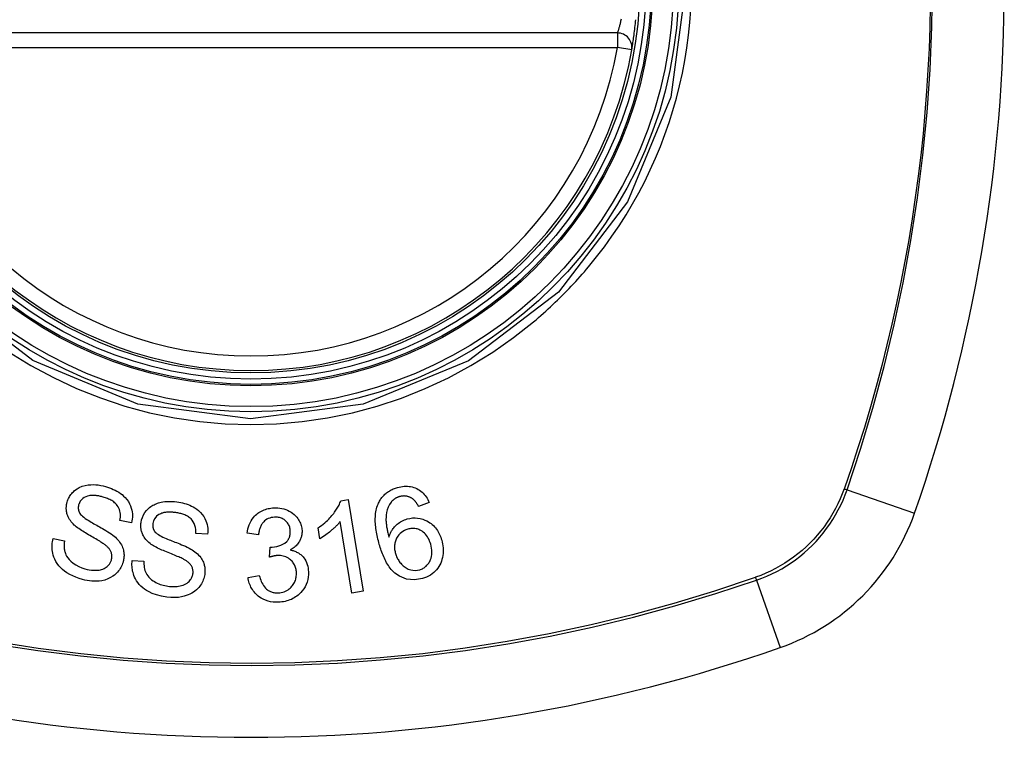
# Model space of a CAD drawing. Header units: inches. Extents: x 27 to 746, y 82 to 342.
# Tile 144 of 256: x 380.69 to 381.488, y 205.466 to 206.047. Entities that reach past the tile are written whole.
import ezdxf

# ---------------------------------------------------------------- set-up
doc = ezdxf.new("R2010")
doc.units = ezdxf.units.IN
doc.header["$MEASUREMENT"] = 0
doc.layers.add('Visible Edges(ANSI)', color=7, linetype='Continuous', lineweight=25)
doc.layers.add('Visible Tangent Edges(ANSI)', color=7, linetype='Continuous', lineweight=25)

msp = doc.modelspace()

# ---------------------------------------------------------------- linework, layer by layer
at = {"layer": 'Visible Edges(ANSI)'}
for p, q in [((381.17429, 206.03652), (380.58069, 206.03652)), ((380.95022, 205.65743), (380.95609, 205.65839)), ((380.95609, 205.65839), (380.96829, 205.5841)), ((381.02187, 205.65601), (381.01329, 205.65278)), ((380.78071, 205.63957), (380.77138, 205.64147)), ((380.95921, 205.58261), (380.9497, 205.64049)), ((380.84236, 205.63035), (380.83286, 205.63093)), ((380.88362, 205.62988), (380.87435, 205.63111)), ((380.93334, 205.62656), (380.93189, 205.63536)), ((380.71722, 205.62679), (380.72645, 205.62498)), ((380.89254, 205.61164), (380.89313, 205.61974)), ((380.78127, 205.60886), (380.79066, 205.60835)), ((380.87511, 205.59515), (380.88425, 205.59678)), ((380.96829, 205.5841), (380.95921, 205.58261))]:
    msp.add_line(p, q, dxfattribs=at)
at = {"layer": 'Visible Edges(ANSI)', "flags": 128}
for points in [[(381.18593, 206.0227), (381.18594, 206.02275), (381.18597, 206.02291), (381.18601, 206.02318), (381.18608, 206.02355), (381.18616, 206.02401), (381.18625, 206.02458), (381.18636, 206.02525), (381.18648, 206.02601), (381.18662, 206.02687), (381.18677, 206.02781), (381.18693, 206.02883), (381.18709, 206.02993), (381.18726, 206.03111), (381.18744, 206.03235), (381.18762, 206.03366), (381.1878, 206.03502), (381.18799, 206.03644), (381.18817, 206.0379), (381.18835, 206.0394), (381.18852, 206.04093), (381.1887, 206.04249), (381.18886, 206.04406), (381.18902, 206.04565), (381.18917, 206.04725)], [(380.72859, 205.6563), (380.72889, 205.65724), (380.72924, 205.65817), (380.72963, 205.65908), (380.73007, 205.65997), (380.73055, 205.66084), (380.73109, 205.66168), (380.73167, 205.66249), (380.73229, 205.66327), (380.73295, 205.66401), (380.73365, 205.66473), (380.73439, 205.66541), (380.73526, 205.66615), (380.73658, 205.66709), (380.73838, 205.66812), (380.74067, 205.66909), (380.74309, 205.66978), (380.74547, 205.67019), (380.74772, 205.67039), (380.7498, 205.67043), (380.75181, 205.67034), (380.75382, 205.67014), (380.75581, 205.66982), (380.75779, 205.6694), (380.75974, 205.66889)], [(380.75771, 205.66038), (380.75701, 205.66057), (380.75631, 205.66076), (380.7556, 205.66093), (380.75489, 205.66109), (380.75417, 205.66123), (380.75346, 205.66136), (380.75274, 205.66148), (380.75201, 205.66157), (380.75129, 205.66165), (380.75056, 205.6617), (380.74983, 205.66174), (380.74909, 205.66174), (380.74836, 205.66172), (380.74763, 205.66166), (380.74691, 205.66157), (380.74604, 205.66141), (380.74498, 205.66112), (380.74377, 205.66066), (380.74245, 205.65998), (380.74121, 205.65914), (380.74011, 205.65814), (380.73918, 205.65698), (380.73847, 205.6557), (380.73796, 205.65432)], [(380.75974, 205.66889), (380.76133, 205.66841), (380.7629, 205.66787), (380.76445, 205.66727), (380.76597, 205.66662), (380.76746, 205.6659), (380.76891, 205.66512), (380.77032, 205.66428), (380.77168, 205.66336), (380.77301, 205.66237), (380.77435, 205.66122), (380.77569, 205.65991), (380.77698, 205.65842), (380.77818, 205.65673), (380.7792, 205.65494), (380.77998, 205.65317), (380.78056, 205.65147), (380.78096, 205.64986), (380.78123, 205.64836), (380.78138, 205.64688), (380.78144, 205.64541), (380.7814, 205.64394), (380.78126, 205.64248), (380.78103, 205.64102), (380.78071, 205.63957)], [(380.98046, 205.65466), (380.98081, 205.65546), (380.9812, 205.65625), (380.98161, 205.65703), (380.98206, 205.65779), (380.98253, 205.65854), (380.98303, 205.65926), (380.98357, 205.65998), (380.98413, 205.66066), (380.98472, 205.66133), (380.98533, 205.66196), (380.98597, 205.66258), (380.98664, 205.66317), (380.98734, 205.66373), (380.98806, 205.66427), (380.9888, 205.66478), (380.98957, 205.66526), (380.99035, 205.66571), (380.99115, 205.66613), (380.99196, 205.66653), (380.99279, 205.6669), (380.99363, 205.66724), (380.99449, 205.66755), (380.99535, 205.66784), (380.99623, 205.6681)], [(380.99623, 205.6681), (380.99753, 205.66845), (380.99884, 205.66873), (381.00017, 205.66894), (381.00151, 205.66909), (381.00285, 205.66915), (381.00419, 205.66914), (381.00552, 205.66903), (381.00683, 205.66884), (381.00811, 205.66857), (381.00936, 205.6682), (381.01058, 205.66775), (381.01178, 205.66722), (381.01293, 205.66661), (381.01403, 205.66592), (381.01507, 205.66517), (381.01606, 205.66435), (381.017, 205.66346), (381.01787, 205.66251), (381.01868, 205.66152), (381.01943, 205.66049), (381.02012, 205.65942), (381.02076, 205.65831), (381.02134, 205.65717), (381.02187, 205.65601)], [(380.73432, 205.63771), (380.73348, 205.63854), (380.73268, 205.63941), (380.73192, 205.64031), (380.73121, 205.64125), (380.73056, 205.64222), (380.72996, 205.64323), (380.72944, 205.64426), (380.72901, 205.64526), (380.72868, 205.6462), (380.72842, 205.64708), (380.72823, 205.64789), (380.72809, 205.64864), (380.728, 205.64931), (380.72793, 205.64996), (380.72789, 205.6506), (380.72788, 205.65124), (380.72788, 205.65188), (380.72792, 205.65252), (380.72797, 205.65315), (380.72805, 205.65379), (380.72816, 205.65442), (380.72828, 205.65505), (380.72843, 205.65567), (380.72859, 205.6563)], [(380.73796, 205.65432), (380.73788, 205.65402), (380.7378, 205.65372), (380.73774, 205.65341), (380.73769, 205.6531), (380.73764, 205.65279), (380.73761, 205.65248), (380.73758, 205.65217), (380.73757, 205.65186), (380.73757, 205.65155), (380.73758, 205.65123), (380.7376, 205.65092), (380.73764, 205.65061), (380.73768, 205.6503), (380.73774, 205.64999), (380.73781, 205.64968), (380.73789, 205.64938), (380.73798, 205.64908), (380.73808, 205.64879), (380.7382, 205.6485), (380.73832, 205.64821), (380.73845, 205.64792), (380.7386, 205.64764), (380.73875, 205.64737), (380.73892, 205.64709)], [(380.77138, 205.64147), (380.77157, 205.64272), (380.77169, 205.64399), (380.77173, 205.64526), (380.77168, 205.64653), (380.77153, 205.64779), (380.77127, 205.64903), (380.77091, 205.65024), (380.77042, 205.65142), (380.76982, 205.65255), (380.76915, 205.65355), (380.76844, 205.65442), (380.76772, 205.65517), (380.76701, 205.65581), (380.76628, 205.6564), (380.76551, 205.65694), (380.76471, 205.65745), (380.76389, 205.65793), (380.76304, 205.65836), (380.76218, 205.65877), (380.76131, 205.65914), (380.76043, 205.65949), (380.75953, 205.65981), (380.75862, 205.6601), (380.75771, 205.66038)], [(380.78843, 205.63966), (380.78885, 205.6418), (380.78951, 205.64388), (380.79042, 205.64587), (380.79156, 205.64775), (380.79287, 205.64947), (380.79418, 205.65086), (380.79538, 205.65191), (380.7964, 205.65268), (380.79724, 205.65323), (380.7981, 205.65373), (380.79898, 205.65419), (380.79988, 205.65461), (380.8008, 205.65499), (380.80174, 205.65532), (380.8027, 205.65563), (380.80368, 205.65589), (380.80483, 205.65616), (380.80619, 205.65642), (380.80777, 205.65664), (380.80956, 205.6568), (380.81154, 205.65688), (380.81354, 205.65684), (380.81553, 205.6567), (380.81752, 205.65647)], [(380.81752, 205.65647), (380.81905, 205.65623), (380.82057, 205.65594), (380.82208, 205.6556), (380.82357, 205.65521), (380.82504, 205.65476), (380.82649, 205.65425), (380.82792, 205.65369), (380.82931, 205.65305), (380.83067, 205.65236), (380.83203, 205.65157), (380.8335, 205.65059), (380.83503, 205.6494), (380.83657, 205.64798), (380.83803, 205.64631), (380.83924, 205.64457), (380.84021, 205.64286), (380.84095, 205.64119), (380.8415, 205.63962), (380.84192, 205.6381), (380.84222, 205.63657), (380.84241, 205.63503), (380.8425, 205.63347), (380.84248, 205.63191), (380.84236, 205.63035)], [(380.93189, 205.63536), (380.93335, 205.63639), (380.93473, 205.63742), (380.93603, 205.63844), (380.93724, 205.63946), (380.93839, 205.64047), (380.93946, 205.64148), (380.94046, 205.64246), (380.94139, 205.64344), (380.94226, 205.6444), (380.94307, 205.64533), (380.94383, 205.64625), (380.94452, 205.64714), (380.94517, 205.648), (380.94577, 205.64883), (380.94632, 205.64964), (380.94686, 205.65045), (380.94737, 205.65128), (380.94787, 205.65212), (380.94834, 205.65298), (380.94879, 205.65385), (380.9492, 205.65473), (380.94958, 205.65562), (380.94992, 205.65652), (380.95022, 205.65743)], [(380.98142, 205.62205), (380.98102, 205.62347), (380.98065, 205.62489), (380.98029, 205.62631), (380.97996, 205.62774), (380.97964, 205.62916), (380.97936, 205.63059), (380.9791, 205.63201), (380.97887, 205.63343), (380.97867, 205.63484), (380.9785, 205.63625), (380.97836, 205.63765), (380.97826, 205.63903), (380.97819, 205.64041), (380.97817, 205.64177), (380.97818, 205.64312), (380.97823, 205.64445), (380.97833, 205.64577), (380.97847, 205.64707), (380.97865, 205.64836), (380.9789, 205.64965), (380.97919, 205.65093), (380.97955, 205.65219), (380.97997, 205.65344), (380.98046, 205.65466)], [(380.99102, 205.6562), (380.98971, 205.65428), (380.98868, 205.65221), (380.98789, 205.65004), (380.98734, 205.64782), (380.98702, 205.64574), (380.98687, 205.64393), (380.98683, 205.64247), (380.98685, 205.64144), (380.9869, 205.64061), (380.98696, 205.63977), (380.98704, 205.63892), (380.98714, 205.63807), (380.98725, 205.63722), (380.98738, 205.63636), (380.98752, 205.6355), (380.98767, 205.63464), (380.98784, 205.63378), (380.98802, 205.63293), (380.9882, 205.63208), (380.9884, 205.63124), (380.9886, 205.63041), (380.98881, 205.62959), (380.98902, 205.62878), (380.98924, 205.62798)], [(380.99776, 205.66069), (380.99742, 205.66059), (380.99709, 205.66049), (380.99676, 205.66037), (380.99644, 205.66025), (380.99611, 205.66012), (380.9958, 205.65998), (380.99548, 205.65983), (380.99517, 205.65968), (380.99487, 205.65952), (380.99457, 205.65935), (380.99427, 205.65917), (380.99398, 205.65898), (380.99369, 205.65879), (380.99342, 205.65858), (380.99315, 205.65838), (380.99288, 205.65816), (380.99263, 205.65794), (380.99238, 205.65771), (380.99213, 205.65748), (380.9919, 205.65723), (380.99167, 205.65699), (380.99144, 205.65673), (380.99123, 205.65647), (380.99102, 205.6562)], [(381.00775, 205.65945), (381.00737, 205.65966), (381.00699, 205.65986), (381.00661, 205.66005), (381.00622, 205.66023), (381.00582, 205.66039), (381.00542, 205.66054), (381.00501, 205.66068), (381.0046, 205.6608), (381.00418, 205.66091), (381.00377, 205.661), (381.00335, 205.66107), (381.00292, 205.66114), (381.0025, 205.66118), (381.00207, 205.66121), (381.00164, 205.66123), (381.00121, 205.66123), (381.00077, 205.66121), (381.00033, 205.66118), (380.9999, 205.66114), (380.99947, 205.66107), (380.99903, 205.661), (380.99861, 205.66091), (380.99818, 205.66081), (380.99776, 205.66069)], [(381.01329, 205.65278), (381.01311, 205.65309), (381.01293, 205.6534), (381.01275, 205.65371), (381.01256, 205.65403), (381.01237, 205.65434), (381.01217, 205.65465), (381.01197, 205.65496), (381.01176, 205.65527), (381.01155, 205.65557), (381.01133, 205.65587), (381.01111, 205.65617), (381.01089, 205.65646), (381.01066, 205.65675), (381.01043, 205.65703), (381.01019, 205.6573), (381.00995, 205.65757), (381.0097, 205.65783), (381.00945, 205.65809), (381.00918, 205.65834), (381.00891, 205.65858), (381.00863, 205.65881), (381.00834, 205.65904), (381.00805, 205.65925), (381.00775, 205.65945)], [(380.73892, 205.64709), (380.73948, 205.64635), (380.74021, 205.64557), (380.7411, 205.64477), (380.74213, 205.64394), (380.74325, 205.64312), (380.74443, 205.6423), (380.74564, 205.64152), (380.74683, 205.64077), (380.74798, 205.64008), (380.74911, 205.63942), (380.75024, 205.63877), (380.75136, 205.63814), (380.75249, 205.63751), (380.75364, 205.63687), (380.75482, 205.63622), (380.75604, 205.63553), (380.75731, 205.6348), (380.75864, 205.63402), (380.76003, 205.63318), (380.76146, 205.63228), (380.76289, 205.63136), (380.76425, 205.63043), (380.76552, 205.62951), (380.76663, 205.62862)], [(380.8167, 205.64775), (380.81605, 205.64784), (380.81541, 205.64791), (380.81476, 205.64798), (380.81412, 205.64804), (380.81347, 205.64809), (380.81282, 205.64812), (380.81217, 205.64814), (380.81152, 205.64815), (380.81087, 205.64814), (380.81022, 205.64812), (380.80957, 205.64808), (380.80892, 205.64803), (380.80827, 205.64795), (380.80763, 205.64785), (380.807, 205.64773), (380.80637, 205.64758), (380.80575, 205.64741), (380.80514, 205.64721), (380.80433, 205.64689), (380.80286, 205.6461), (380.80107, 205.64476), (380.79958, 205.6431), (380.79853, 205.64114), (380.79798, 205.63901)], [(380.83286, 205.63093), (380.83287, 205.63256), (380.83275, 205.63419), (380.83249, 205.63581), (380.83207, 205.63739), (380.83148, 205.63891), (380.83071, 205.64036), (380.82982, 205.64163), (380.82894, 205.64261), (380.82816, 205.64333), (380.82751, 205.64386), (380.82684, 205.64433), (380.82615, 205.64476), (380.82543, 205.64517), (380.82469, 205.64553), (380.82394, 205.64587), (380.82317, 205.64618), (380.82238, 205.64646), (380.82159, 205.64671), (380.82078, 205.64694), (380.81997, 205.64714), (380.81916, 205.64732), (380.81834, 205.64748), (380.81752, 205.64763), (380.8167, 205.64775)], [(380.87435, 205.63111), (380.87463, 205.63283), (380.875, 205.63454), (380.87548, 205.63622), (380.87606, 205.63787), (380.87676, 205.63948), (380.87758, 205.64103), (380.87849, 205.64247), (380.87942, 205.64372), (380.88036, 205.64479), (380.88127, 205.64572), (380.88215, 205.6465), (380.88304, 205.64722), (380.88397, 205.64788), (380.88494, 205.64848), (380.88594, 205.64904), (380.88698, 205.64954), (380.88805, 205.64999), (380.88914, 205.65037), (380.89024, 205.6507), (380.89137, 205.65098), (380.89251, 205.6512), (380.89367, 205.65138), (380.89483, 205.6515), (380.896, 205.65158)], [(380.896, 205.65158), (380.89764, 205.6516), (380.89927, 205.65153), (380.90089, 205.65136), (380.90248, 205.65108), (380.90405, 205.65069), (380.90559, 205.6502), (380.9071, 205.64961), (380.90855, 205.64892), (380.90992, 205.64814), (380.91122, 205.64727), (380.91244, 205.6463), (380.91357, 205.64524), (380.91454, 205.64416), (380.91537, 205.64308), (380.91607, 205.64202), (380.91665, 205.64102), (380.91712, 205.64007), (380.91754, 205.63913), (380.91789, 205.63817), (380.91819, 205.6372), (380.91844, 205.63622), (380.91863, 205.63522), (380.91876, 205.63421), (380.91883, 205.63318)], [(380.75888, 205.62192), (380.75827, 205.62237), (380.75757, 205.62285), (380.75677, 205.62337), (380.75589, 205.62392), (380.75493, 205.62451), (380.75391, 205.62511), (380.75284, 205.62574), (380.75172, 205.6264), (380.75057, 205.62706), (380.74939, 205.62774), (380.74819, 205.62844), (380.74698, 205.62914), (380.74578, 205.62984), (380.74459, 205.63055), (380.74341, 205.63125), (380.74227, 205.63195), (380.74116, 205.63264), (380.74009, 205.63333), (380.73903, 205.63403), (380.73799, 205.63476), (380.73697, 205.63549), (380.73601, 205.63623), (380.73512, 205.63697), (380.73432, 205.63771)], [(380.79669, 205.62205), (380.79573, 205.62276), (380.79481, 205.62351), (380.79394, 205.6243), (380.7931, 205.62513), (380.79232, 205.62601), (380.79159, 205.62692), (380.79093, 205.62788), (380.79037, 205.62881), (380.7899, 205.6297), (380.78953, 205.63054), (380.78922, 205.63132), (380.78899, 205.63204), (380.7888, 205.63269), (380.78865, 205.63332), (380.78852, 205.63395), (380.78841, 205.63458), (380.78834, 205.63521), (380.78828, 205.63584), (380.78825, 205.63648), (380.78824, 205.63711), (380.78825, 205.63775), (380.78829, 205.63839), (380.78835, 205.63902), (380.78843, 205.63966)], [(380.79798, 205.63901), (380.79794, 205.6387), (380.79791, 205.63839), (380.79789, 205.63808), (380.79787, 205.63777), (380.79787, 205.63745), (380.79788, 205.63714), (380.7979, 205.63683), (380.79793, 205.63652), (380.79798, 205.63621), (380.79803, 205.6359), (380.79809, 205.6356), (380.79817, 205.63529), (380.79826, 205.63499), (380.79836, 205.63469), (380.79847, 205.6344), (380.79859, 205.63411), (380.79872, 205.63383), (380.79887, 205.63355), (380.79902, 205.63327), (380.79918, 205.63301), (380.79935, 205.63274), (380.79954, 205.63248), (380.79973, 205.63223), (380.79993, 205.63198)], [(380.89652, 205.64405), (380.89522, 205.64393), (380.89394, 205.64371), (380.8927, 205.64337), (380.8915, 205.64291), (380.89036, 205.64233), (380.88937, 205.64168), (380.88855, 205.64102), (380.8879, 205.64042), (380.88739, 205.63988), (380.88693, 205.63932), (380.8865, 205.63874), (380.88611, 205.63813), (380.88575, 205.6375), (380.88543, 205.63686), (380.88513, 205.6362), (380.88487, 205.63553), (380.88463, 205.63484), (380.88442, 205.63415), (380.88423, 205.63345), (380.88407, 205.63274), (380.88392, 205.63202), (380.8838, 205.63131), (380.8837, 205.63059), (380.88362, 205.62988)], [(380.90935, 205.63291), (380.90929, 205.63368), (380.90919, 205.63445), (380.90905, 205.6352), (380.90886, 205.63595), (380.90862, 205.63669), (380.90832, 205.6374), (380.90798, 205.63809), (380.90759, 205.63875), (380.90715, 205.63939), (380.90666, 205.64001), (380.90612, 205.64059), (380.90553, 205.64114), (380.90491, 205.64166), (380.90425, 205.64212), (380.90357, 205.64254), (380.90286, 205.64291), (380.90212, 205.64322), (380.90136, 205.64349), (380.90058, 205.6437), (380.89978, 205.64386), (380.89898, 205.64398), (380.89816, 205.64404), (380.89734, 205.64406), (380.89652, 205.64405)], [(380.9497, 205.64049), (380.94929, 205.63996), (380.94887, 205.63944), (380.94844, 205.63893), (380.94799, 205.63842), (380.94753, 205.63791), (380.94707, 205.63741), (380.94659, 205.63692), (380.94611, 205.63643), (380.94562, 205.63595), (380.94512, 205.63548), (380.94462, 205.63502), (380.94412, 205.63456), (380.94361, 205.63411), (380.94311, 205.63367), (380.94253, 205.63318), (380.94182, 205.63259), (380.94101, 205.63192), (380.94011, 205.6312), (380.93912, 205.63044), (380.93806, 205.62965), (380.93694, 205.62886), (380.93577, 205.62806), (380.93457, 205.62729), (380.93334, 205.62656)], [(380.98924, 205.62798), (380.98944, 205.62863), (380.98967, 205.62927), (380.98991, 205.62991), (380.99017, 205.63054), (380.99045, 205.63116), (380.99075, 205.63178), (380.99107, 205.63239), (380.9914, 205.63298), (380.99176, 205.63357), (380.99216, 205.63419), (380.99262, 205.63483), (380.99314, 205.6355), (380.99372, 205.63618), (380.99438, 205.63689), (380.99512, 205.6376), (380.99594, 205.63832), (380.99683, 205.63903), (380.99776, 205.6397), (380.99873, 205.64032), (380.99972, 205.64089), (381.00076, 205.64141), (381.00182, 205.64187), (381.0029, 205.64228), (381.00401, 205.64262)], [(381.00401, 205.64262), (381.0061, 205.64312), (381.00823, 205.64342), (381.01037, 205.64351), (381.0125, 205.64337), (381.01459, 205.643), (381.01658, 205.64244), (381.01837, 205.64175), (381.01992, 205.64101), (381.02121, 205.64029), (381.02229, 205.6396), (381.02332, 205.63886), (381.0243, 205.63806), (381.02524, 205.63722), (381.02612, 205.63632), (381.02695, 205.63537), (381.02773, 205.63437), (381.02845, 205.63334), (381.02912, 205.63228), (381.02973, 205.63119), (381.03028, 205.63007), (381.03079, 205.62893), (381.03125, 205.62776), (381.03166, 205.62658), (381.03202, 205.62538)], [(380.79993, 205.63198), (380.8006, 205.63131), (380.80145, 205.63064), (380.80247, 205.62995), (380.80362, 205.62927), (380.80486, 205.6286), (380.80615, 205.62796), (380.80744, 205.62736), (380.8087, 205.6268), (380.80992, 205.62628), (380.81112, 205.62579), (380.81231, 205.62532), (380.8135, 205.62485), (380.8147, 205.62439), (380.81593, 205.62392), (380.81719, 205.62343), (380.81849, 205.62291), (380.81986, 205.62236), (380.82129, 205.62177), (380.82279, 205.62113), (380.82434, 205.62045), (380.82587, 205.61973), (380.82735, 205.619), (380.82872, 205.61827), (380.82994, 205.61755)], [(380.89462, 205.61969), (380.89832, 205.62019), (380.90179, 205.62136), (380.9048, 205.62308), (380.90648, 205.62448), (380.90697, 205.62501), (380.90725, 205.62536), (380.90752, 205.62572), (380.90776, 205.62609), (380.90799, 205.62647), (380.9082, 205.62686), (380.90839, 205.62726), (380.90857, 205.62767), (380.90872, 205.62809), (380.90886, 205.62851), (380.90898, 205.62894), (380.90908, 205.62937), (380.90917, 205.62981), (380.90924, 205.63025), (380.90929, 205.63069), (380.90933, 205.63113), (380.90935, 205.63158), (380.90936, 205.63202), (380.90936, 205.63247), (380.90935, 205.63291)], [(380.91883, 205.63318), (380.91885, 205.63249), (380.91884, 205.6318), (380.91881, 205.63112), (380.91874, 205.63043), (380.91865, 205.62975), (380.91852, 205.62907), (380.91837, 205.6284), (380.91819, 205.62773), (380.91797, 205.62707), (380.91773, 205.62642), (380.91745, 205.62577), (380.91713, 205.62509), (380.91675, 205.62439), (380.91632, 205.62368), (380.91583, 205.62296), (380.91527, 205.62224), (380.91464, 205.62152), (380.91397, 205.62083), (380.91325, 205.62019), (380.9125, 205.61958), (380.91172, 205.61901), (380.91091, 205.61848), (380.91007, 205.61798), (380.9092, 205.61751)], [(381.00443, 205.6343), (381.00305, 205.63384), (381.00173, 205.63326), (381.00048, 205.63255), (380.99933, 205.63173), (380.99826, 205.63079), (380.99732, 205.62978), (380.99655, 205.62878), (380.99594, 205.62784), (380.99546, 205.627), (380.99508, 205.62622), (380.99475, 205.62544), (380.99447, 205.62463), (380.99423, 205.62382), (380.99404, 205.62299), (380.9939, 205.62215), (380.99381, 205.6213), (380.99376, 205.62045), (380.99376, 205.6196), (380.9938, 205.61876), (380.99388, 205.61791), (380.994, 205.61707), (380.99416, 205.61624), (380.99434, 205.61541), (380.99456, 205.61458)], [(381.02306, 205.62222), (381.02268, 205.62345), (381.02223, 205.62467), (381.02172, 205.62587), (381.02113, 205.62703), (381.02047, 205.62814), (381.01973, 205.6292), (381.01891, 205.63021), (381.018, 205.63114), (381.01703, 205.63196), (381.01609, 205.63264), (381.0152, 205.63318), (381.01437, 205.63361), (381.01359, 205.63395), (381.01281, 205.63424), (381.012, 205.63449), (381.01118, 205.63468), (381.01034, 205.63481), (381.0095, 205.63489), (381.00865, 205.63492), (381.0078, 205.6349), (381.00695, 205.63482), (381.0061, 205.63469), (381.00526, 205.63452), (381.00443, 205.6343)], [(380.741, 205.59357), (380.73833, 205.59439), (380.7357, 205.59534), (380.73313, 205.59643), (380.73064, 205.59766), (380.72837, 205.59898), (380.72641, 205.60033), (380.72472, 205.6017), (380.72319, 205.60315), (380.72179, 205.60471), (380.72053, 205.60639), (380.71943, 205.60816), (380.71853, 205.60993), (380.71783, 205.61165), (380.7173, 205.61329), (380.71691, 205.61483), (380.71665, 205.61624), (380.71648, 205.61757), (380.71638, 205.6189), (380.71635, 205.62023), (380.71639, 205.62155), (380.7165, 205.62287), (380.71668, 205.62418), (380.71692, 205.62549), (380.71722, 205.62679)], [(380.72645, 205.62498), (380.72634, 205.62424), (380.72625, 205.62351), (380.72618, 205.62277), (380.72613, 205.62203), (380.7261, 205.62128), (380.72609, 205.62054), (380.72611, 205.6198), (380.72615, 205.61906), (380.72623, 205.61832), (380.72633, 205.61758), (380.72646, 205.61685), (380.72663, 205.61613), (380.72683, 205.61541), (380.72711, 205.61459), (380.72754, 205.6136), (380.72816, 205.61245), (380.72901, 205.61118), (380.73015, 205.6098), (380.73161, 205.60833), (380.73342, 205.60684), (380.73557, 205.60539), (380.73794, 205.60411), (380.74043, 205.60306), (380.743, 205.60221)], [(380.76443, 205.60933), (380.76461, 205.61005), (380.76474, 205.61077), (380.76483, 205.61151), (380.76486, 205.61224), (380.76483, 205.61298), (380.76475, 205.61371), (380.76461, 205.61443), (380.76444, 205.6151), (380.76422, 205.61571), (380.76398, 205.61628), (380.76372, 205.6168), (380.76344, 205.61727), (380.76315, 205.61772), (380.76284, 205.61816), (380.7625, 205.61858), (380.76215, 205.61899), (380.76178, 205.6194), (380.76139, 205.61979), (380.76099, 205.62018), (380.76059, 205.62055), (380.76017, 205.62091), (380.75974, 205.62126), (380.75931, 205.6216), (380.75888, 205.62192)], [(380.76663, 205.62862), (380.76761, 205.62773), (380.76856, 205.62681), (380.76946, 205.62585), (380.77031, 205.62485), (380.7711, 205.62381), (380.77182, 205.62272), (380.77248, 205.6216), (380.77304, 205.62049), (380.77349, 205.61943), (380.77384, 205.61842), (380.77411, 205.61746), (380.77431, 205.61657), (380.77445, 205.61574), (380.77455, 205.61498), (380.77461, 205.61422), (380.77465, 205.61347), (380.77465, 205.61272), (380.77462, 205.61197), (380.77456, 205.61122), (380.77447, 205.61048), (380.77435, 205.60973), (380.77421, 205.60899), (380.77404, 205.60826), (380.77384, 205.60752)], [(380.8232, 205.60983), (380.82254, 205.61019), (380.82177, 205.61057), (380.8209, 205.61098), (380.81995, 205.6114), (380.81892, 205.61185), (380.81782, 205.61231), (380.81667, 205.61279), (380.81547, 205.61328), (380.81423, 205.61378), (380.81297, 205.61429), (380.81168, 205.61481), (380.81039, 205.61534), (380.8091, 205.61586), (380.80782, 205.6164), (380.80656, 205.61693), (380.80534, 205.61746), (380.80415, 205.61799), (380.803, 205.61852), (380.80185, 205.61907), (380.80072, 205.61964), (380.79961, 205.62023), (380.79856, 205.62083), (380.79758, 205.62144), (380.79669, 205.62205)], [(381.0165, 205.59429), (381.01001, 205.59322), (381.00355, 205.59389), (380.99769, 205.59626), (380.99412, 205.59872), (380.99297, 205.59975), (380.99203, 205.6007), (380.99114, 205.6017), (380.9903, 205.60274), (380.98951, 205.60381), (380.98876, 205.60491), (380.98805, 205.60603), (380.98738, 205.60717), (380.98675, 205.60833), (380.98614, 205.60952), (380.98556, 205.61073), (380.985, 205.61195), (380.98447, 205.6132), (380.98396, 205.61446), (380.98348, 205.61572), (380.98303, 205.61699), (380.98259, 205.61826), (380.98218, 205.61953), (380.98179, 205.6208), (380.98142, 205.62205)], [(381.0142, 205.60148), (381.01494, 205.60172), (381.01567, 205.60199), (381.01637, 205.6023), (381.01706, 205.60266), (381.01772, 205.60306), (381.01835, 205.6035), (381.01896, 205.60398), (381.01953, 205.60449), (381.02007, 205.60504), (381.02058, 205.60562), (381.02105, 205.60622), (381.02148, 205.60684), (381.02188, 205.60749), (381.02225, 205.60815), (381.02259, 205.60884), (381.02297, 205.60971), (381.02337, 205.61083), (381.02371, 205.61219), (381.02396, 205.61379), (381.02406, 205.61549), (381.024, 205.6172), (381.0238, 205.61889), (381.02348, 205.62057), (381.02306, 205.62222)], [(381.03202, 205.62538), (381.03242, 205.62387), (381.03273, 205.62235), (381.03297, 205.62082), (381.03312, 205.61928), (381.03319, 205.61772), (381.03317, 205.61616), (381.03307, 205.61457), (381.03287, 205.61299), (381.03258, 205.61141), (381.0322, 205.60985), (381.03173, 205.60832), (381.03116, 205.60684), (381.03048, 205.60541), (381.02971, 205.60403), (381.02883, 205.60271), (381.02784, 205.60144), (381.02674, 205.60023), (381.02554, 205.5991), (381.02422, 205.59804), (381.0228, 205.59706), (381.02131, 205.5962), (381.01976, 205.59546), (381.01815, 205.59482), (381.0165, 205.59429)], [(380.82994, 205.61755), (380.83104, 205.6168), (380.83211, 205.61602), (380.83314, 205.61519), (380.83412, 205.61431), (380.83505, 205.61339), (380.83592, 205.61241), (380.83673, 205.61139), (380.83744, 205.61036), (380.83803, 205.60936), (380.83852, 205.6084), (380.83892, 205.60749), (380.83924, 205.60663), (380.83949, 205.60584), (380.83969, 205.60509), (380.83986, 205.60436), (380.84, 205.60362), (380.8401, 205.60288), (380.84017, 205.60214), (380.84022, 205.60139), (380.84023, 205.60065), (380.84022, 205.5999), (380.84018, 205.59915), (380.84011, 205.5984), (380.84002, 205.59766)], [(380.89313, 205.61974), (380.8932, 205.61973), (380.89326, 205.61973), (380.89332, 205.61973), (380.89338, 205.61972), (380.89344, 205.61972), (380.89351, 205.61971), (380.89357, 205.61971), (380.89364, 205.61971), (380.8937, 205.6197), (380.89376, 205.6197), (380.89383, 205.6197), (380.89389, 205.6197), (380.89395, 205.61969), (380.89401, 205.61969), (380.89407, 205.61969), (380.89414, 205.61969), (380.8942, 205.61969), (380.89426, 205.61969), (380.89432, 205.61969), (380.89438, 205.61969), (380.89444, 205.61969), (380.8945, 205.61969), (380.89456, 205.61969), (380.89462, 205.61969)], [(380.9092, 205.61751), (380.90999, 205.61735), (380.91077, 205.61717), (380.91154, 205.61696), (380.91229, 205.61672), (380.91304, 205.61645), (380.91377, 205.61615), (380.91449, 205.61582), (380.91519, 205.61545), (380.91587, 205.61505), (380.91653, 205.61463), (380.91717, 205.61417), (380.91778, 205.61369), (380.91837, 205.61317), (380.91896, 205.6126), (380.91963, 205.61188), (380.92034, 205.61099), (380.92108, 205.60993), (380.9218, 205.60868), (380.92246, 205.60727), (380.923, 205.60581), (380.92342, 205.60432), (380.92373, 205.6028), (380.92394, 205.60127), (380.92405, 205.59972)], [(380.99456, 205.61458), (380.99483, 205.61372), (380.99513, 205.61287), (380.99547, 205.61205), (380.99583, 205.61123), (380.99624, 205.61043), (380.99667, 205.60965), (380.99715, 205.60889), (380.99765, 205.60814), (380.9982, 205.60741), (380.99877, 205.60669), (380.99939, 205.60599), (381.00005, 205.60531), (381.00075, 205.60466), (381.00151, 205.60404), (381.00231, 205.60346), (381.00314, 205.60293), (381.00401, 205.60246), (381.00492, 205.60205), (381.00586, 205.60171), (381.0071, 205.60136), (381.0087, 205.60107), (381.01054, 205.60095), (381.01239, 205.60109), (381.0142, 205.60148)], [(380.77384, 205.60752), (380.7735, 205.60644), (380.77309, 205.60538), (380.77263, 205.60434), (380.77211, 205.60333), (380.77153, 205.60235), (380.77089, 205.6014), (380.7702, 205.60048), (380.76946, 205.59961), (380.76867, 205.59877), (380.76783, 205.59797), (380.76689, 205.59716), (380.76554, 205.59615), (380.76374, 205.59505), (380.76148, 205.59398), (380.75903, 205.59314), (380.75666, 205.59258), (380.75444, 205.59226), (380.75243, 205.59211), (380.75051, 205.59208), (380.74858, 205.59217), (380.74666, 205.59238), (380.74475, 205.59268), (380.74286, 205.59308), (380.741, 205.59357)], [(380.743, 205.60221), (380.74474, 205.60176), (380.7465, 205.6014), (380.74828, 205.60114), (380.75008, 205.601), (380.75174, 205.60099), (380.7532, 205.60108), (380.75443, 205.60123), (380.75548, 205.60142), (380.7565, 205.60168), (380.75749, 205.602), (380.75844, 205.6024), (380.75936, 205.60288), (380.76022, 205.60343), (380.76096, 205.60401), (380.76159, 205.60458), (380.76211, 205.60513), (380.76253, 205.60562), (380.76289, 205.6061), (380.76322, 205.60661), (380.76352, 205.60712), (380.76379, 205.60765), (380.76403, 205.6082), (380.76424, 205.60876), (380.76443, 205.60933)], [(380.80944, 205.57927), (380.80508, 205.58003), (380.80093, 205.5811), (380.79753, 205.58229), (380.79488, 205.5835), (380.7929, 205.5846), (380.79128, 205.58568), (380.78976, 205.58685), (380.78834, 205.58813), (380.78703, 205.58952), (380.78583, 205.591), (380.78481, 205.59251), (380.78396, 205.59399), (380.78326, 205.59542), (380.7827, 205.59678), (380.78226, 205.59805), (380.78192, 205.59924), (380.78163, 205.60042), (380.78141, 205.60162), (380.78125, 205.60281), (380.78115, 205.60402), (380.7811, 205.60522), (380.7811, 205.60643), (380.78116, 205.60764), (380.78127, 205.60886)], [(380.79066, 205.60835), (380.79066, 205.60711), (380.79072, 205.60587), (380.79083, 205.60463), (380.79101, 205.60339), (380.79125, 205.60217), (380.79158, 205.60097), (380.79199, 205.5998), (380.7925, 205.59865), (380.79313, 205.59753), (380.79391, 205.59643), (380.79484, 205.59533), (380.79588, 205.59431), (380.79699, 205.59338), (380.79813, 205.59255), (380.79928, 205.59182), (380.80042, 205.59117), (380.80157, 205.5906), (380.80274, 205.59008), (380.80394, 205.58962), (380.80516, 205.58922), (380.8064, 205.58886), (380.80766, 205.58856), (380.80893, 205.58831), (380.81022, 205.58811)], [(380.83044, 205.59814), (380.83052, 205.59884), (380.83056, 205.59954), (380.83055, 205.60024), (380.83049, 205.60094), (380.83038, 205.60163), (380.83022, 205.60232), (380.83, 205.60299), (380.82976, 205.60362), (380.82948, 205.6042), (380.82918, 205.60473), (380.82886, 205.60522), (380.82852, 205.60568), (380.82816, 205.6061), (380.82779, 205.60651), (380.82739, 205.6069), (380.82697, 205.60728), (380.82654, 205.60765), (380.82609, 205.608), (380.82562, 205.60834), (380.82515, 205.60866), (380.82467, 205.60898), (380.82418, 205.60927), (380.82369, 205.60956), (380.8232, 205.60983)], [(380.89894, 205.61297), (380.89868, 205.61296), (380.89841, 205.61293), (380.89814, 205.61291), (380.89788, 205.61288), (380.89761, 205.61285), (380.89735, 205.61281), (380.89708, 205.61277), (380.89681, 205.61272), (380.89654, 205.61267), (380.89627, 205.61262), (380.896, 205.61257), (380.89573, 205.61251), (380.89545, 205.61245), (380.89518, 205.61238), (380.89491, 205.61232), (380.89464, 205.61225), (380.89437, 205.61218), (380.8941, 205.6121), (380.89384, 205.61203), (380.89357, 205.61195), (380.89331, 205.61188), (380.89305, 205.6118), (380.89279, 205.61172), (380.89254, 205.61164)], [(380.9143, 205.59909), (380.91424, 205.59993), (380.91414, 205.60076), (380.91401, 205.60158), (380.91383, 205.6024), (380.9136, 205.6032), (380.91333, 205.60399), (380.91302, 205.60477), (380.91265, 205.60553), (380.91223, 205.60626), (380.91178, 205.60697), (380.91127, 205.60764), (380.91073, 205.60829), (380.91014, 205.60891), (380.90948, 205.60952), (380.90873, 205.61013), (380.90787, 205.61074), (380.9069, 205.61131), (380.90585, 205.61182), (380.90476, 205.61223), (380.90364, 205.61256), (380.90248, 205.61279), (380.90131, 205.61293), (380.90013, 205.61299), (380.89894, 205.61297)], [(380.84002, 205.59766), (380.83983, 205.59652), (380.83957, 205.59539), (380.83925, 205.59428), (380.83886, 205.59319), (380.83841, 205.59212), (380.8379, 205.59108), (380.83733, 205.59007), (380.83669, 205.58908), (380.836, 205.58812), (380.8352, 205.58712), (380.83428, 205.58612), (380.83325, 205.58512), (380.83209, 205.58415), (380.8308, 205.58323), (380.82945, 205.5824), (380.82804, 205.58167), (380.82658, 205.58103), (380.82508, 205.58047), (380.82342, 205.57997), (380.82129, 205.57947), (380.81866, 205.57907), (380.81562, 205.57888), (380.81252, 205.57895), (380.80944, 205.57927)], [(380.81022, 205.58811), (380.81145, 205.58795), (380.81268, 205.58785), (380.81392, 205.58778), (380.81517, 205.58777), (380.81641, 205.58782), (380.81764, 205.58792), (380.81887, 205.58808), (380.82008, 205.58831), (380.82126, 205.5886), (380.82242, 205.58897), (380.82355, 205.58941), (380.82463, 205.58994), (380.82566, 205.59056), (380.8266, 205.59126), (380.82739, 205.59199), (380.82805, 205.59273), (380.82859, 205.59343), (380.82901, 205.59409), (380.82937, 205.59472), (380.82968, 205.59537), (380.82994, 205.59604), (380.83015, 205.59673), (380.83032, 205.59742), (380.83044, 205.59814)], [(380.89961, 205.58273), (380.90081, 205.58282), (380.90201, 205.583), (380.90318, 205.58327), (380.90432, 205.58363), (380.90542, 205.58408), (380.90648, 205.58461), (380.90749, 205.58523), (380.90842, 205.58592), (380.90925, 205.58663), (380.90999, 205.58735), (380.91064, 205.58807), (380.91123, 205.5888), (380.91177, 205.58955), (380.91225, 205.59032), (380.91269, 205.59113), (380.91308, 205.59196), (380.91342, 205.59282), (380.9137, 205.59369), (380.91393, 205.59457), (380.9141, 205.59546), (380.91422, 205.59636), (380.91429, 205.59727), (380.91432, 205.59818), (380.9143, 205.59909)], [(380.92405, 205.59972), (380.92407, 205.59763), (380.9239, 205.59554), (380.92354, 205.59348), (380.92298, 205.59146), (380.92223, 205.58951), (380.92128, 205.58762), (380.92017, 205.58586), (380.919, 205.58431), (380.91782, 205.58297), (380.9167, 205.58185), (380.91569, 205.58094), (380.91467, 205.58013), (380.91361, 205.57938), (380.91251, 205.57869), (380.91137, 205.57805), (380.91019, 205.57747), (380.90897, 205.57696), (380.90773, 205.57652), (380.90647, 205.57614), (380.90518, 205.57582), (380.90388, 205.57556), (380.90256, 205.57536), (380.90123, 205.57522), (380.8999, 205.57513)], [(380.8999, 205.57513), (380.89773, 205.5751), (380.89557, 205.57523), (380.89342, 205.57554), (380.89132, 205.57603), (380.88928, 205.57671), (380.8874, 205.57754), (380.88579, 205.57843), (380.88444, 205.57933), (380.88335, 205.58016), (380.88244, 205.58094), (380.88158, 205.58176), (380.88076, 205.58261), (380.88, 205.5835), (380.87929, 205.58443), (380.87863, 205.5854), (380.87802, 205.58641), (380.87746, 205.58744), (380.87697, 205.58849), (380.87653, 205.58956), (380.87615, 205.59065), (380.87581, 205.59175), (380.87553, 205.59287), (380.8753, 205.59401), (380.87511, 205.59515)], [(380.88425, 205.59678), (380.88457, 205.59556), (380.88495, 205.59434), (380.88537, 205.59314), (380.88584, 205.59196), (380.88637, 205.59081), (380.88696, 205.58968), (380.88764, 205.5886), (380.8884, 205.58756), (380.88923, 205.58662), (380.89005, 205.58585), (380.89082, 205.58524), (380.89152, 205.58476), (380.89214, 205.58439), (380.89276, 205.58406), (380.89339, 205.58377), (380.89404, 205.58352), (380.8947, 205.5833), (380.89537, 205.58311), (380.89606, 205.58296), (380.89676, 205.58285), (380.89747, 205.58277), (380.89818, 205.58272), (380.89889, 205.58271), (380.89961, 205.58273)]]:
    msp.add_lwpolyline(points, dxfattribs=at)
at = {"layer": 'Visible Edges(ANSI)'}
for radius in [0.31988, 0.31496]:
    msp.add_circle((380.87749, 206.07589), radius, dxfattribs=at)
for centre, radius, start, end in [((380.18852, 206.07589), 1.29921, 340.73366, 19.26634), ((381.17429, 206.02471), 0.01181, 350.21598, 90), ((380.87749, 206.07589), 0.31299, 189.78402, 350.21598), ((381.24772, 205.70566), 0.17717, 289.26634, 340.73366), ((380.87749, 206.76486), 1.29921, 250.73366, 289.26634)]:
    msp.add_arc(centre, radius, start, end, dxfattribs=at)
at = {"layer": 'Visible Tangent Edges(ANSI)'}
for p, q in [((381.17429, 206.03652), (381.17429, 206.02471)), ((380.58069, 206.02471), (381.17429, 206.02471)), ((381.18593, 206.0227), (381.17429, 206.02471)), ((381.35822, 205.66755), (381.35805, 205.66708)), ((381.36031, 205.6663), (381.41497, 205.6472)), ((381.2863, 205.59533), (381.28583, 205.59516)), ((381.28708, 205.59307), (381.30618, 205.53841))]:
    msp.add_line(p, q, dxfattribs=at)
at = {"layer": 'Visible Tangent Edges(ANSI)', "flags": 128}
for points in [[(381.36031, 205.6663), (381.37125, 205.69921), (381.38129, 205.73248), (381.39041, 205.76606), (381.39859, 205.79993), (381.40583, 205.83405), (381.41211, 205.86836), (381.41743, 205.90284), (381.42178, 205.93744), (381.42516, 205.97213), (381.42757, 206.00684), (381.42901, 206.04154), (381.42948, 206.07623)], [(381.22972, 206.07589), (381.21772, 205.98454), (381.18255, 205.89952), (381.12647, 205.82638), (381.05362, 205.77068), (380.96846, 205.73557), (380.87704, 205.72368), (380.78585, 205.73578), (380.70065, 205.7711), (380.62797, 205.82693)], [(381.15095, 205.84702), (381.15749, 205.85504), (381.1638, 205.86327), (381.16987, 205.87169), (381.1757, 205.88028), (381.18128, 205.88904), (381.1866, 205.89795), (381.19165, 205.907), (381.19644, 205.91618), (381.20094, 205.92549), (381.20518, 205.93491), (381.20913, 205.94446), (381.21281, 205.95411), (381.2162, 205.96387), (381.21932, 205.97374), (381.22214, 205.98369), (381.22468, 205.99374), (381.22693, 206.00387), (381.22889, 206.01408), (381.23054, 206.02433), (381.23189, 206.03462), (381.23295, 206.04494), (381.2337, 206.05526)], [(381.42771, 206.0586), (381.42735, 206.04131), (381.42674, 206.02402), (381.42589, 206.00672), (381.42479, 205.98942), (381.42345, 205.97212), (381.42187, 205.95483), (381.42004, 205.93756), (381.41796, 205.92031), (381.41565, 205.90309), (381.41308, 205.88589), (381.41028, 205.86874), (381.40724, 205.85162), (381.40395, 205.83456), (381.40043, 205.81754), (381.39667, 205.80058), (381.39267, 205.78369), (381.38844, 205.76686), (381.38397, 205.7501), (381.37927, 205.73342), (381.37435, 205.71682), (381.3692, 205.70031), (381.36385, 205.68398), (381.35822, 205.66755)], [(381.17726, 206.04756), (381.17711, 206.0468), (381.17695, 206.04604), (381.17679, 206.04529), (381.17662, 206.04455), (381.17645, 206.04383), (381.17627, 206.04313), (381.17609, 206.04245), (381.17592, 206.04179), (381.17574, 206.04116), (381.17557, 206.04056), (381.17541, 206.04), (381.17525, 206.03947), (381.1751, 206.03898), (381.17496, 206.03852), (381.17482, 206.03811), (381.1747, 206.03775), (381.1746, 206.03742), (381.17451, 206.03715), (381.17443, 206.03692), (381.17437, 206.03675), (381.17433, 206.03662), (381.1743, 206.03654), (381.17429, 206.03652)], [(381.10636, 205.80243), (381.10837, 205.80412), (381.11036, 205.80583), (381.11234, 205.80756), (381.11431, 205.8093), (381.11627, 205.81105), (381.11821, 205.81282), (381.12014, 205.8146), (381.12206, 205.81639), (381.12396, 205.8182), (381.12586, 205.82003), (381.12773, 205.82186), (381.1296, 205.82372), (381.13145, 205.82558), (381.13329, 205.82746), (381.13512, 205.82935), (381.13693, 205.83126), (381.13873, 205.83318), (381.14052, 205.83512), (381.14229, 205.83707), (381.14405, 205.83903), (381.1458, 205.84101), (381.14753, 205.843), (381.14925, 205.845), (381.15095, 205.84702)], [(380.68169, 205.77779), (380.69923, 205.76696), (380.71745, 205.75715), (380.73627, 205.74838), (380.75558, 205.74069), (380.7753, 205.73413), (380.79533, 205.72872), (380.81557, 205.72451), (380.83599, 205.72152), (380.85665, 205.71971), (380.87742, 205.71911), (380.89822, 205.7197), (380.91892, 205.7215), (380.93944, 205.72452), (380.95973, 205.72872), (380.97974, 205.7341), (380.9994, 205.74063), (381.01866, 205.7483), (381.03746, 205.75707), (381.05571, 205.76693), (381.07331, 205.7778), (381.0902, 205.78965), (381.10636, 205.80243)], [(381.35805, 205.66708), (381.35651, 205.66299), (381.35481, 205.65895), (381.35297, 205.65499), (381.35099, 205.65109), (381.34886, 205.64728), (381.3466, 205.64354), (381.3442, 205.63989), (381.34167, 205.63633), (381.339, 205.63287), (381.33622, 205.62951), (381.3333, 205.62625), (381.33027, 205.62311), (381.32713, 205.62008), (381.32387, 205.61717), (381.32051, 205.61438), (381.31705, 205.61171), (381.31349, 205.60918), (381.30984, 205.60678), (381.30611, 205.60451), (381.30229, 205.60239), (381.29839, 205.6004), (381.29443, 205.59857), (381.29039, 205.59687), (381.2863, 205.59533)], [(381.28708, 205.59307), (381.29127, 205.5946), (381.2954, 205.5963), (381.29947, 205.59814), (381.30346, 205.60014), (381.30738, 205.60229), (381.31121, 205.60459), (381.31495, 205.60703), (381.3186, 205.60961), (381.32215, 205.61232), (381.32559, 205.61517), (381.32892, 205.61814), (381.33214, 205.62124), (381.33524, 205.62446), (381.33821, 205.62779), (381.34106, 205.63123), (381.34377, 205.63478), (381.34635, 205.63843), (381.34879, 205.64217), (381.35108, 205.646), (381.35323, 205.64992), (381.35523, 205.65391), (381.35708, 205.65798), (381.35878, 205.66211), (381.36031, 205.6663)], [(380.6702, 205.54123), (380.70472, 205.53591), (380.73935, 205.53157), (380.77407, 205.52819), (380.80881, 205.52579), (380.84355, 205.52436), (380.87827, 205.5239), (380.91299, 205.52441), (380.94769, 205.52588), (380.98235, 205.52832), (381.01693, 205.53171), (381.05139, 205.53607), (381.08568, 205.54138), (381.11981, 205.54765), (381.15375, 205.55486), (381.18747, 205.56301), (381.22095, 205.57211), (381.25416, 205.58213), (381.28708, 205.59307)], [(381.28583, 205.59516), (381.25304, 205.58417), (381.21995, 205.5741), (381.18659, 205.56496), (381.15298, 205.55676), (381.11915, 205.54949), (381.08513, 205.54318), (381.05094, 205.53783), (381.01657, 205.53343), (380.98209, 205.53), (380.94752, 205.52754), (380.9129, 205.52605), (380.87827, 205.52554), (380.84363, 205.52601), (380.80899, 205.52745), (380.77433, 205.52988), (380.73971, 205.53328), (380.70517, 205.53767), (380.67075, 205.54303)]]:
    msp.add_lwpolyline(points, dxfattribs=at)
at = {"layer": 'Visible Tangent Edges(ANSI)'}
for radius in [0.34636, 0.34222, 0.32539, 0.3242]:
    msp.add_circle((380.87749, 206.07589), radius, dxfattribs=at)
msp.add_arc((380.87749, 206.07589), 0.30118, 189.78402, 350.21598, dxfattribs=at)
for centre, major_axis, start_param, end_param in [((381.35566, 205.66793), (-0.00931, 0.00321), 1.830918, 2.094625), ((381.28545, 205.59772), (-0.00321, 0.00931), 4.18856, 4.452267)]:
    msp.add_ellipse(centre, major_axis=major_axis, ratio=0.002592, start_param=start_param, end_param=end_param, dxfattribs=at)

doc.saveas('drawing.dxf')
